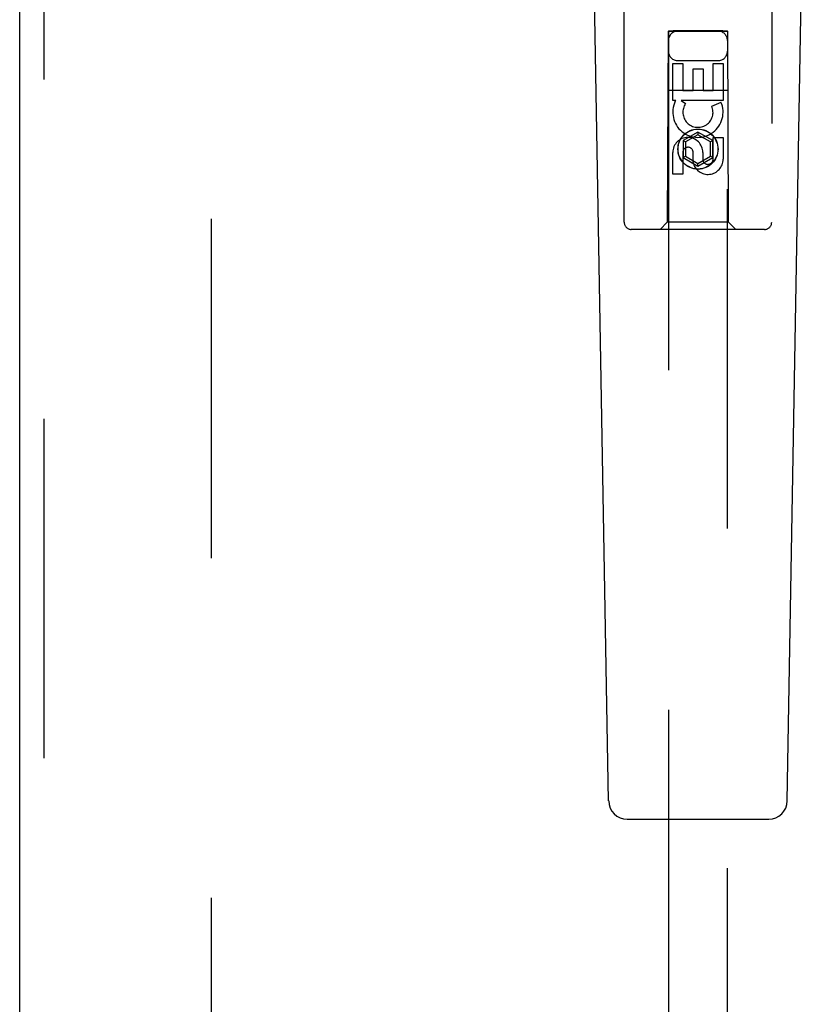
# Model space of a CAD drawing. Header units: inches. Extents: x 0 to 262, y 0 to 169.
# Tile 14 of 33: x 87.09 to 90.42, y 81.98 to 86.15. Entities that reach past the tile are written whole.
import ezdxf

# ---------------------------------------------------------------- set-up
doc = ezdxf.new("R2010")
doc.units = ezdxf.units.IN
doc.header["$LTSCALE"] = 14.384615
doc.header["$MEASUREMENT"] = 0
doc.linetypes.add('HIDDEN', pattern=[0.2, 0.1, -0.1])
doc.layers.add('DEFAULT_2', color=8, linetype='HIDDEN')
doc.layers.add('RIGHTHAND_DOOR_ASSEMBLY', color=7, linetype='CONTINUOUS')

msp = doc.modelspace()

# ---------------------------------------------------------------- linework, layer by layer
at = {"layer": 'DEFAULT_2', "color": 8, "linetype": 'HIDDEN'}
msp.add_line((87.9048, 57.9749), (87.9048, 118.5719), dxfattribs=at)
at = {"layer": 'RIGHTHAND_DOOR_ASSEMBLY', "color": 3, "linetype": 'Continuous'}
msp.add_line((87.0923, 57.1274), (87.0923, 119.4194), dxfattribs=at)
at = {"layer": 'RIGHTHAND_DOOR_ASSEMBLY', "color": 8, "linetype": 'HIDDEN'}
for p, q in [((87.1963, 57.1274), (87.1963, 119.4194)), ((89.6548, 85.2909), (89.6548, 87.1484)), ((90.2798, 87.1484), (90.2798, 85.2909)), ((89.8408, 86.1009), (89.8373, 85.2909)), ((89.8408, 86.1009), (90.0938, 86.1009)), ((89.8423, 86.1027), (89.8423, 58.1009)), ((89.843, 86.1027), (89.8442, 86.1027)), ((89.8442, 86.1027), (89.8482, 86.1027)), ((89.8495, 86.0996), (89.845, 86.0997)), ((89.8623, 86.0996), (89.8495, 86.0996)), ((90.0723, 86.1028), (89.8623, 86.1028)), ((90.0741, 86.0996), (89.8623, 86.0996)), ((90.0723, 86.1028), (90.0852, 86.1027)), ((90.0865, 86.0996), (90.0741, 86.0996)), ((90.0852, 86.1027), (90.0896, 86.1027)), ((90.0904, 86.0997), (90.0865, 86.0996)), ((90.0916, 86.0997), (90.0904, 86.0997)), ((90.0923, 58.1009), (90.0923, 86.1027)), ((90.0973, 85.2909), (90.0938, 86.1009)), ((89.8607, 85.9631), (89.9032, 85.9631)), ((89.8607, 85.807), (89.8607, 85.9631)), ((89.8823, 85.9759), (90.0523, 85.9759)), ((89.9032, 85.9631), (89.9032, 85.8496)), ((90.0315, 85.9631), (90.074, 85.9631)), ((90.0315, 85.8496), (90.0315, 85.9631)), ((90.074, 85.9631), (90.074, 85.807)), ((89.9467, 85.9418), (89.9891, 85.9418)), ((89.9467, 85.8496), (89.9467, 85.9418)), ((89.9891, 85.9418), (89.9891, 85.8496)), ((89.8397, 85.8509), (90.0949, 85.8509)), ((89.9032, 85.8496), (89.9467, 85.8496)), ((89.9891, 85.8496), (90.0315, 85.8496)), ((89.873, 85.807), (89.8607, 85.807)), ((89.8712, 85.8034), (89.873, 85.807)), ((90.074, 85.807), (89.8964, 85.807)), ((89.8964, 85.807), (89.9149, 85.7939)), ((90.0259, 85.7826), (90.065, 85.7995)), ((89.9673, 85.6734), (89.9048, 85.6373)), ((89.9673, 85.6619), (89.9148, 85.6316)), ((90.0298, 85.6373), (89.9673, 85.6734)), ((89.9673, 85.6734), (89.9673, 85.6619)), ((90.0198, 85.6316), (89.9673, 85.6619)), ((89.9048, 85.6373), (89.9148, 85.6316)), ((89.9048, 85.6373), (89.9048, 85.5652)), ((89.9148, 85.6316), (89.9148, 85.5709)), ((90.0298, 85.6373), (90.0198, 85.6316)), ((90.0198, 85.5709), (90.0198, 85.6316)), ((90.0298, 85.5652), (90.0298, 85.6373)), ((90.0315, 85.6507), (90.074, 85.6507)), ((90.0315, 85.5583), (90.0315, 85.6507)), ((90.074, 85.6507), (90.074, 85.5583)), ((89.8607, 85.4944), (89.8607, 85.5868)), ((89.9032, 85.5868), (89.9032, 85.4944)), ((89.9048, 85.5652), (89.9148, 85.5709)), ((89.9148, 85.5709), (89.9673, 85.5406)), ((89.9467, 85.5445), (89.9467, 85.5907)), ((89.9673, 85.5406), (90.0198, 85.5709)), ((89.9877, 85.5868), (89.9877, 85.5583)), ((90.0298, 85.5652), (90.0198, 85.5709)), ((89.9048, 85.5652), (89.9673, 85.5291)), ((89.9673, 85.5291), (90.0298, 85.5652)), ((89.9673, 85.5291), (89.9673, 85.5406)), ((89.9032, 85.4944), (89.8607, 85.4944)), ((89.8373, 85.2909), (89.8073, 85.2609)), ((90.0973, 85.2909), (89.8373, 85.2909)), ((90.0973, 85.2909), (90.1273, 85.2609)), ((90.2498, 85.2609), (89.6848, 85.2609))]:
    msp.add_line(p, q, dxfattribs=at)
at = {"layer": 'RIGHTHAND_DOOR_ASSEMBLY', "color": 7, "linetype": 'Continuous'}
for p, q in [((89.5888, 82.839), (89.5166, 86.9783)), ((90.3458, 82.839), (90.4181, 86.9783)), ((89.6675, 82.7616), (90.2671, 82.7616))]:
    msp.add_line(p, q, dxfattribs=at)
at = {"layer": 'RIGHTHAND_DOOR_ASSEMBLY', "color": 8, "linetype": 'HIDDEN'}
for points in [[(89.8423, 86.1027), (89.8424, 86.1027), (89.8426, 86.1027), (89.843, 86.1027)], [(89.845, 86.0997), (89.8435, 86.0997), (89.843, 86.0997), (89.8426, 86.0997), (89.8424, 86.0997), (89.8423, 86.0997)], [(89.8482, 86.1027), (89.8606, 86.1028), (89.8623, 86.1028)], [(90.0896, 86.1027), (90.0911, 86.1027), (90.0916, 86.1027), (90.092, 86.1027), (90.0922, 86.1027), (90.0923, 86.1027)], [(90.0923, 86.0997), (90.0922, 86.0997), (90.092, 86.0997), (90.0916, 86.0997)]]:
    msp.add_lwpolyline(points, dxfattribs=at)
for radius in [0.085, 0.0845]:
    msp.add_circle((89.9673, 85.6009), radius, dxfattribs=at)
for centre, radius, start, end in [((89.8823, 86.0609), 0.04, 90, 180), ((90.0523, 86.0609), 0.04, 0, 90), ((89.8823, 86.0159), 0.04, 180, 270), ((90.0523, 86.0159), 0.04, 270, 360), ((89.9672, 85.7572), 0.1065, 154.2636, 23.4027), ((89.9672, 85.7572), 0.0639, 144.8895, 23.4026), ((89.9242, 85.5868), 0.0635, 0, 180), ((89.9251, 85.5868), 0.0219, 10.307, 180), ((90.0096, 85.5582), 0.0644, 192.2995, 0.0775), ((90.0096, 85.5583), 0.0219, 179.9011, 360), ((89.6848, 85.2909), 0.03, 180, 270), ((90.2498, 85.2909), 0.03, 270, 360)]:
    msp.add_arc(centre, radius, start, end, dxfattribs=at)
at = {"layer": 'RIGHTHAND_DOOR_ASSEMBLY', "color": 7, "linetype": 'Continuous'}
for centre, start, end in [((89.6675, 82.8404), 181, 270), ((90.2671, 82.8404), 270, 359)]:
    msp.add_arc(centre, 0.0787, start, end, dxfattribs=at)

doc.saveas('drawing.dxf')
